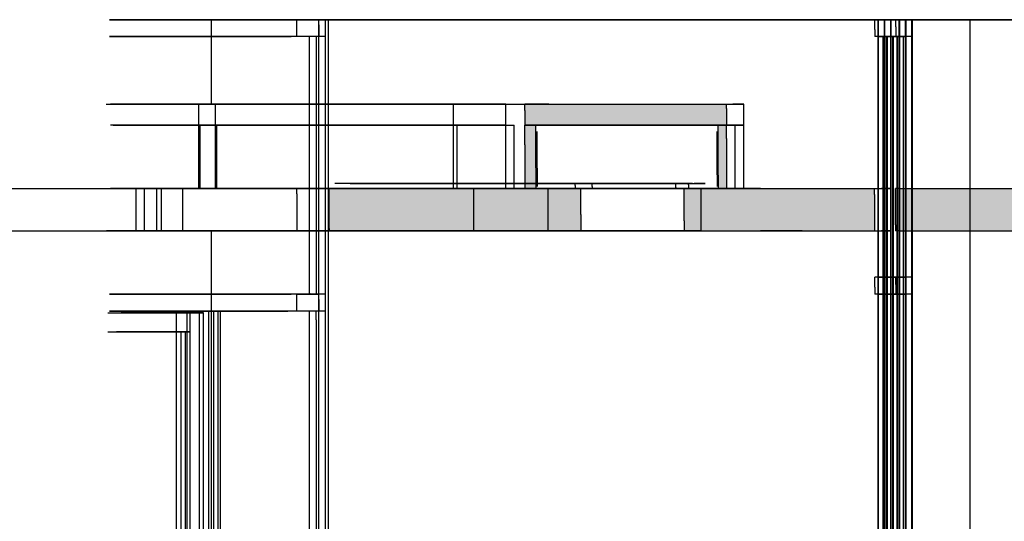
# Model space of a CAD drawing. Header units: millimetres. Extents: x -8297 to 34045, y -61360 to 6071.
# Tile 48 of 68: x -219 to 2110, y -18138 to -16950. Entities that reach past the tile are written whole.
import ezdxf

# ---------------------------------------------------------------- set-up
doc = ezdxf.new("R2010")
doc.units = ezdxf.units.MM
for name, color, linetype in [('S-TAGLIO-CS', 9, 'Continuous'), ('S-TAGLIO-VETRO', 5, 'Continuous'), ('S-VISTA', 8, 'Continuous')]:
    doc.layers.add(name, color=color, linetype=linetype)

msp = doc.modelspace()

# ---------------------------------------------------------------- hatches: boundary and pattern name
at = {"layer": 'S-TAGLIO-CS'}
for points in [[(1092, -17200), (1002, -17200), (994, -17200), (976, -17200), (976, -17166), (976, -17150), (1032, -17150), (1092, -17150), (1452, -17150), (1452, -17160), (1452, -17200), (1448, -17200), (1434, -17200), (1092, -17200)], [(994, -17200), (1002, -17200), (1002, -17300), (1002, -17350), (994, -17350), (976, -17350), (976, -17246), (976, -17200), (994, -17200)], [(1434, -17200), (1448, -17200), (1452, -17200), (1452, -17232), (1452, -17350), (1448, -17350), (1434, -17350), (1434, -17318), (1434, -17200)], [(516, -17450), (512, -17450), (512, -17444), (512, -17350), (516, -17350), (526, -17350), (528, -17350), (552, -17350), (622, -17350), (894, -17350), (976, -17350), (994, -17350), (1002, -17350), (1032, -17350), (1096, -17350), (1108, -17350), (1108, -17412), (1108, -17450), (1032, -17450), (894, -17450), (770, -17450), (622, -17450), (552, -17450), (528, -17450), (526, -17450), (516, -17450)], [(1534, -17450), (1354, -17450), (1354, -17426), (1354, -17350), (1356, -17350), (1362, -17350), (1434, -17350), (1448, -17350), (1452, -17350), (1534, -17350), (1632, -17350), (1802, -17350), (1804, -17350), (1804, -17364), (1804, -17450), (1802, -17450), (1632, -17450), (1534, -17450)], [(1862, -17450), (1854, -17450), (1854, -17436), (1854, -17350), (1862, -17350), (2380, -17350), (2384, -17350), (2396, -17350), (2400, -17350), (2416, -17350), (2426, -17350), (2470, -17350), (2476, -17350), (2480, -17350), (2480, -17366), (2480, -17450), (2416, -17450), (2396, -17450), (1862, -17450)]]:
    msp.add_hatch(color=9, dxfattribs=at).paths.add_polyline_path(points)

# ---------------------------------------------------------------- linework, layer by layer
for p, q in [((1032.6, -17150), (975.9, -17150)), ((975.9, -17165.4), (975.9, -17150)), ((975.9, -17165.4), (975.9, -17200)), ((1032.6, -17150), (1092.1, -17150)), ((1092.1, -17150), (1452.8, -17150)), ((1452.8, -17160.4), (1452.8, -17150)), ((1452.8, -17160.4), (1452.8, -17200)), ((1092.1, -17200), (975.9, -17200)), ((975.9, -17200), (993.7, -17200)), ((975.9, -17246.1), (975.9, -17200)), ((993.7, -17200), (1002.4, -17200)), ((1002.4, -17300.9), (1002.4, -17200)), ((1005.3, -17301.9), (1005.3, -17215)), ((1092.1, -17200), (1452.8, -17200)), ((1431.1, -17317.3), (1431.1, -17215)), ((1448.7, -17200), (1433.1, -17200)), ((1433.1, -17318.1), (1433.1, -17200)), ((1448.7, -17200), (1452.8, -17200)), ((1452.8, -17231.1), (1452.8, -17200)), ((1452.8, -17231.1), (1452.8, -17350)), ((975.9, -17246.1), (975.9, -17350)), ((1002.4, -17300.9), (1002.4, -17350)), ((1005.3, -17301.9), (1005.3, -17345)), ((1431.1, -17317.3), (1431.1, -17345)), ((1433.1, -17318.1), (1433.1, -17350)), ((-412, -17350), (427.9, -17350)), ((427.9, -17350), (436.7, -17350)), ((436.7, -17362.4), (436.7, -17350)), ((516.3, -17350), (512.7, -17350)), ((512.7, -17444.5), (512.7, -17350)), ((516.3, -17350), (526, -17350)), ((526, -17350), (527, -17350)), ((527, -17350), (552.1, -17350)), ((552.1, -17350), (621, -17350)), ((894.9, -17350), (621, -17350)), ((894.9, -17350), (1031, -17350)), ((993.7, -17350), (975.9, -17350)), ((993.7, -17350), (1002.4, -17350)), ((1108.7, -17350), (1031, -17350)), ((1095.3, -17338), (1118.7, -17338)), ((1095.3, -17342.5), (1095.3, -17338)), ((1095.3, -17342.5), (1095.3, -17350)), ((1118.7, -17350), (1095.3, -17350)), ((1108.7, -17411.5), (1108.7, -17350)), ((1118.7, -17338), (1135, -17338)), ((1118.7, -17350), (1135, -17350)), ((1135, -17345.3), (1135, -17338)), ((1135, -17345.3), (1135, -17350)), ((1356.1, -17338), (1333.4, -17338)), ((1333.4, -17347.1), (1333.4, -17338)), ((1333.4, -17347.1), (1333.4, -17350)), ((1356.1, -17350), (1333.4, -17350)), ((1533.3, -17350), (1353.1, -17350)), ((1353.1, -17426.7), (1353.1, -17350)), ((1356.1, -17338), (1363, -17338)), ((1356.1, -17350), (1363, -17350)), ((1363, -17340.8), (1363, -17338)), ((1363, -17340.8), (1363, -17350)), ((1448.7, -17350), (1433.1, -17350)), ((1448.7, -17350), (1452.8, -17350)), ((1533.3, -17350), (1631.9, -17350)), ((1631.9, -17350), (1802.5, -17350)), ((1802.5, -17350), (1803.6, -17350)), ((1803.6, -17364.2), (1803.6, -17350)), ((1862.8, -17350), (1853.3, -17350)), ((1853.3, -17436.2), (1853.3, -17350)), ((1862.8, -17350), (2395.3, -17350)), ((436.7, -17362.4), (436.7, -17450)), ((1803.6, -17364.2), (1803.6, -17450)), ((1108.7, -17411.5), (1108.7, -17450)), ((512.7, -17444.5), (512.7, -17450)), ((1353.1, -17426.7), (1353.1, -17450)), ((1853.3, -17436.2), (1853.3, -17450)), ((-412, -17450), (427.9, -17450)), ((427.9, -17450), (436.7, -17450)), ((516.3, -17450), (512.7, -17450)), ((516.3, -17450), (526, -17450)), ((526, -17450), (527, -17450)), ((527, -17450), (552.1, -17450)), ((552.1, -17450), (621, -17450)), ((621, -17450), (769.5, -17450)), ((769.5, -17450), (894.9, -17450)), ((894.9, -17450), (1031, -17450)), ((1031, -17450), (1108.7, -17450)), ((1353.1, -17450), (1533.3, -17450)), ((1631.9, -17450), (1533.3, -17450)), ((1631.9, -17450), (1802.5, -17450)), ((1802.5, -17450), (1803.6, -17450)), ((1862.8, -17450), (1853.3, -17450)), ((1862.8, -17450), (2395.3, -17450))]:
    msp.add_line(p, q, dxfattribs=at)
at = {"layer": 'S-TAGLIO-VETRO'}
for p, q in [((436.3, -16950), (488.3, -16950)), ((436.3, -16989.6), (436.3, -16950)), ((511.8, -16950), (488.3, -16950)), ((488.3, -19087.6), (488.3, -16950)), ((488.3, -16962.3), (488.3, -16950)), ((511.8, -19206.7), (511.8, -16950)), ((1832.8, -16950), (1803.9, -16950)), ((1803.9, -16973.1), (1803.9, -16950)), ((1832.8, -16950), (1853.9, -16950)), ((1853.9, -16966.9), (1853.9, -16950)), ((488.3, -16962.3), (488.3, -16990)), ((1803.9, -16973.1), (1803.9, -16990)), ((1853.9, -16966.9), (1853.9, -16990)), ((488.3, -16990), (436.3, -16990)), ((481.9, -16990), (466.8, -16990)), ((466.8, -17597.3), (466.8, -16990)), ((481.9, -16990.8), (481.9, -16990)), ((481.9, -16990.8), (481.9, -17600)), ((1832.8, -16990), (1803.9, -16990)), ((1829.7, -16990), (1823.9, -16990)), ((1823.9, -18707.3), (1823.9, -16990)), ((1829.7, -16990), (1833.9, -16990)), ((1832.8, -16990), (1853.9, -16990)), ((1833.9, -18242.7), (1833.9, -16990)), ((1832.8, -17560), (1803.9, -17560)), ((1803.9, -17583.1), (1803.9, -17560)), ((1832.8, -17560), (1853.9, -17560)), ((1853.9, -17576.9), (1853.9, -17560)), ((1803.9, -17583.1), (1803.9, -17600)), ((1853.9, -17576.9), (1853.9, -17600)), ((436.3, -17600), (488.3, -17600)), ((436.3, -17639.6), (436.3, -17600)), ((466.8, -17597.3), (466.8, -17600)), ((481.9, -17600), (466.8, -17600)), ((488.3, -17612.3), (488.3, -17600)), ((488.3, -17612.3), (488.3, -17640)), ((1832.8, -17600), (1803.9, -17600)), ((1832.8, -17600), (1853.9, -17600)), ((488.3, -17640), (436.3, -17640)), ((481.8, -17640), (466.8, -17640)), ((466.8, -19927.1), (466.8, -17640)), ((481.9, -17660.7), (481.9, -17640)), ((481.9, -17660.7), (481.9, -20000))]:
    msp.add_line(p, q, dxfattribs=at)
at = {"layer": 'S-VISTA'}
for p, q in [((504, -16950), (-6.9, -16950)), ((-6.8, -16950), (401.9, -16950)), ((1843, -16950), (235, -16950)), ((235, -17150), (235, -16950)), ((235, -17150), (235, -16950)), ((365, -16950), (942, -16950)), ((504, -20040), (504, -16950)), ((504, -16990), (504, -16950)), ((942, -16950), (1843, -16950)), ((1812, -16950), (1862, -16950)), ((1812, -20000), (1812, -16950)), ((1862, -16950), (1812, -16950)), ((1812, -16990), (1812, -16950)), ((1863, -16950), (1813, -16950)), ((1813, -20000), (1813, -16950)), ((1813, -16950), (1863, -16950)), ((1863, -16950), (1813, -16950)), ((1813, -20000), (1813, -16950)), ((1813, -20000), (1813, -16950)), ((1813, -16950), (1863, -16950)), ((1813, -16990), (1813, -16950)), ((1827, -16950), (1877, -16950)), ((1827, -20000), (1827, -16950)), ((1877, -16950), (1827, -16950)), ((1827, -16990), (1827, -16950)), ((1878, -16950), (1828, -16950)), ((1828, -20000), (1828, -16950)), ((1828, -16950), (1878, -16950)), ((1878, -16950), (1828, -16950)), ((1828, -20000), (1828, -16950)), ((1828, -20000), (1828, -16950)), ((1828, -16950), (1878, -16950)), ((1828, -16990), (1828, -16950)), ((1842, -16950), (1892, -16950)), ((1842, -20000), (1842, -16950)), ((1892, -16950), (1842, -16950)), ((1842, -16990), (1842, -16950)), ((2030, -16950), (1843, -16950)), ((1843, -16950), (2030, -16950)), ((1843, -20000), (1843, -16950)), ((1843, -20000), (1843, -16950)), ((1893, -16950), (1843, -16950)), ((1843, -20000), (1843, -16950)), ((1862, -20000), (1862, -16950)), ((1862, -16990), (1862, -16950)), ((1863, -20000), (1863, -16950)), ((1863, -20000), (1863, -16950)), ((1863, -20000), (1863, -16950)), ((1863, -16990), (1863, -16950)), ((1877, -20000), (1877, -16950)), ((1877, -16990), (1877, -16950)), ((1878, -20000), (1878, -16950)), ((1878, -20000), (1878, -16950)), ((1878, -20000), (1878, -16950)), ((1878, -16990), (1878, -16950)), ((1892, -20000), (1892, -16950)), ((1892, -16990), (1892, -16950)), ((1893, -20000), (1893, -16950)), ((4850, -16950), (2030, -16950)), ((2030, -16950), (4850, -16950)), ((2030, -20000), (2030, -16950)), ((2030, -20000), (2030, -16950)), ((504, -16990), (-6.9, -16990)), ((-6.8, -16990), (401.9, -16990)), ((13.9, -16990), (422.9, -16990)), ((432.9, -16990), (23.9, -16990)), ((1862, -16990), (1812, -16990)), ((1813, -16990), (1863, -16990)), ((1877, -16990), (1827, -16990)), ((1828, -16990), (1878, -16990)), ((1832, -19960), (1832, -16990)), ((1833, -19960), (1833, -16990)), ((1842, -19960), (1842, -16990)), ((1892, -16990), (1842, -16990)), ((1843, -19960), (1843, -16990)), ((1847, -19960), (1847, -16990)), ((1848, -19960), (1848, -16990)), ((1857, -19960), (1857, -16990)), ((1858, -19960), (1858, -16990)), ((1862, -19960), (1862, -16990)), ((1872, -19960), (1872, -16990)), ((-14.4, -17150), (1494, -17150)), ((205, -17150), (-4.3, -17150)), ((244, -17150), (205, -17150)), ((205, -17200), (205, -17150)), ((807, -17150), (244, -17150)), ((244, -17200), (244, -17150)), ((931, -17150), (807, -17150)), ((807, -17200), (807, -17150)), ((931, -17200), (931, -17150)), ((931, -17200), (931, -17150)), ((1494, -17150), (1468, -17150)), ((1494, -17200), (1494, -17150)), ((205, -17200), (-4.3, -17200)), ((205, -17200), (-4.3, -17200)), ((2.3, -17200), (208, -17200)), ((244, -17200), (205, -17200)), ((244, -17200), (205, -17200)), ((205, -17350), (205, -17200)), ((208, -17200), (247, -17200)), ((208, -17350), (208, -17200)), ((807, -17200), (244, -17200)), ((807, -17200), (244, -17200)), ((244, -17350), (244, -17200)), ((247, -17200), (816, -17200)), ((247, -17350), (247, -17200)), ((931, -17200), (807, -17200)), ((931, -17200), (807, -17200)), ((807, -17350), (807, -17200)), ((816, -17200), (951, -17200)), ((816, -17350), (816, -17200)), ((931, -17350), (931, -17200)), ((931, -17350), (931, -17200)), ((951, -17350), (951, -17200)), ((951, -17350), (951, -17200)), ((991.2, -17200), (1494, -17200)), ((991.2, -17200), (1494, -17200)), ((1474, -17200), (1021.5, -17200)), ((1448, -17200), (1474, -17200)), ((1494, -17200), (1468, -17200)), ((1494, -17200), (1468, -17200)), ((1474, -17350), (1474, -17200)), ((1494, -17350), (1494, -17200)), ((205, -17350), (-4.3, -17350)), ((156, -17350), (0.2, -17350)), ((2.3, -17350), (208, -17350)), ((3.8, -17350), (105, -17350)), ((105, -17350), (56, -17350)), ((56, -17450), (56, -17350)), ((76, -17350), (116, -17350)), ((76, -17450), (76, -17350)), ((105, -17450), (105, -17350)), ((116, -17350), (429.7, -17350)), ((116, -17450), (116, -17350)), ((196, -17350), (156, -17350)), ((167, -17350), (216, -17350)), ((480.7, -17350), (167, -17350)), ((167, -17450), (167, -17350)), ((244, -17350), (205, -17350)), ((208, -17350), (247, -17350)), ((807, -17350), (244, -17350)), ((247, -17350), (816, -17350)), ((850, -17338), (526.5, -17338)), ((850, -17350), (526.5, -17350)), ((529.4, -17350), (855, -17350)), ((562.5, -17338), (864, -17338)), ((562.5, -17350), (864, -17350)), ((931, -17350), (807, -17350)), ((816, -17350), (951, -17350)), ((1021, -17338), (850, -17338)), ((1021, -17350), (850, -17350)), ((855, -17350), (1031, -17350)), ((855, -17450), (855, -17350)), ((864, -17338), (1051, -17338)), ((864, -17350), (1051, -17350)), ((1001, -17338), (1403, -17338)), ((1001, -17350), (1403, -17350)), ((1086.3, -17338), (1021, -17338)), ((1086.3, -17350), (1021, -17350)), ((1373, -17338), (1021.2, -17338)), ((1373, -17350), (1021.2, -17350)), ((1474, -17350), (1021.5, -17350)), ((1031, -17350), (1081.5, -17350)), ((1031, -17450), (1031, -17350)), ((1031, -17450), (1031, -17350)), ((1393, -17350), (1041.2, -17350)), ((1041.5, -17350), (1494, -17350)), ((1051, -17338), (1104.2, -17338)), ((1051, -17350), (1104.2, -17350)), ((1347, -17338), (1373, -17338)), ((1347, -17350), (1373, -17350)), ((1367, -17350), (1393, -17350)), ((1403, -17338), (1377, -17338)), ((1403, -17350), (1377, -17350)), ((1393, -17450), (1393, -17350)), ((1441, -17350), (1843, -17350)), ((1448, -17350), (1474, -17350)), ((1494, -17350), (1468, -17350)), ((1843, -17350), (1820, -17350)), ((1843, -17450), (1843, -17350)), ((1843, -17450), (1843, -17350)), ((1870, -17350), (1893, -17350)), ((1893, -17350), (2030, -17350)), ((1893, -17450), (1893, -17350)), ((2030, -17350), (2483.2, -17350)), ((2030, -17450), (2030, -17350)), ((2030, -17450), (2030, -17350)), ((1393, -17450), (-14, -17450)), ((156, -17450), (0.2, -17450)), ((3.8, -17450), (105, -17450)), ((17.4, -17450), (219, -17450)), ((105, -17450), (56, -17450)), ((76, -17450), (116, -17450)), ((116, -17450), (429.7, -17450)), ((196, -17450), (156, -17450)), ((480.7, -17450), (167, -17450)), ((167, -17450), (216, -17450)), ((219, -17450), (258, -17450)), ((235, -20000), (235, -17450)), ((235, -20000), (235, -17450)), ((235, -17450), (1843, -17450)), ((258, -17450), (855, -17450)), ((855, -17450), (1031, -17450)), ((1031, -17450), (1081.5, -17450)), ((1367, -17450), (1393, -17450)), ((1843, -17450), (1820, -17450)), ((1870, -17450), (1893, -17450)), ((1893, -17450), (2030, -17450)), ((2030, -17450), (4850, -17450)), ((1862, -17560), (1812, -17560)), ((1812, -17600), (1812, -17560)), ((1813, -17560), (1863, -17560)), ((1813, -17600), (1813, -17560)), ((1877, -17560), (1827, -17560)), ((1827, -17600), (1827, -17560)), ((1828, -17560), (1878, -17560)), ((1828, -17600), (1828, -17560)), ((1892, -17560), (1842, -17560)), ((1842, -17600), (1842, -17560)), ((1862, -17600), (1862, -17560)), ((1863, -17600), (1863, -17560)), ((1877, -17600), (1877, -17560)), ((1878, -17600), (1878, -17560)), ((1892, -17600), (1892, -17560)), ((504, -17600), (-6.9, -17600)), ((-6.8, -17600), (401.9, -17600)), ((13.9, -17600), (422.9, -17600)), ((432.9, -17600), (23.9, -17600)), ((504, -17640), (504, -17600)), ((1862, -17600), (1812, -17600)), ((1813, -17600), (1863, -17600)), ((1877, -17600), (1827, -17600)), ((1828, -17600), (1878, -17600)), ((1892, -17600), (1842, -17600)), ((-11, -17644), (152, -17644)), ((504, -17640), (-6.9, -17640)), ((-6.8, -17640), (401.9, -17640)), ((184, -17644), (21, -17644)), ((152, -17644), (184, -17644)), ((184, -17644), (152, -17644)), ((152, -20032), (152, -17644)), ((152, -17644), (184, -17644)), ((152, -17689), (152, -17644)), ((228, -17640), (177, -17640)), ((177, -20040), (177, -17640)), ((184, -17644), (216, -17644)), ((216, -17644), (184, -17644)), ((184, -20032), (184, -17644)), ((184, -20032), (184, -17644)), ((184, -17689), (184, -17644)), ((206, -17640), (256, -17640)), ((206, -20040), (206, -17640)), ((216, -20032), (216, -17644)), ((228, -20040), (228, -17640)), ((240, -17640), (415.5, -17640)), ((240, -20000), (240, -17640)), ((425.5, -17640), (250, -17640)), ((250, -20000), (250, -17640)), ((256, -20040), (256, -17640)), ((-11, -17689), (152, -17689)), ((0, -17689), (163, -17689)), ((173, -17689), (10, -17689)), ((184, -17689), (21, -17689)), ((152, -17689), (184, -17689)), ((163, -19942), (163, -17689)), ((173, -19942), (173, -17689))]:
    msp.add_line(p, q, dxfattribs=at)

doc.saveas('drawing.dxf')
